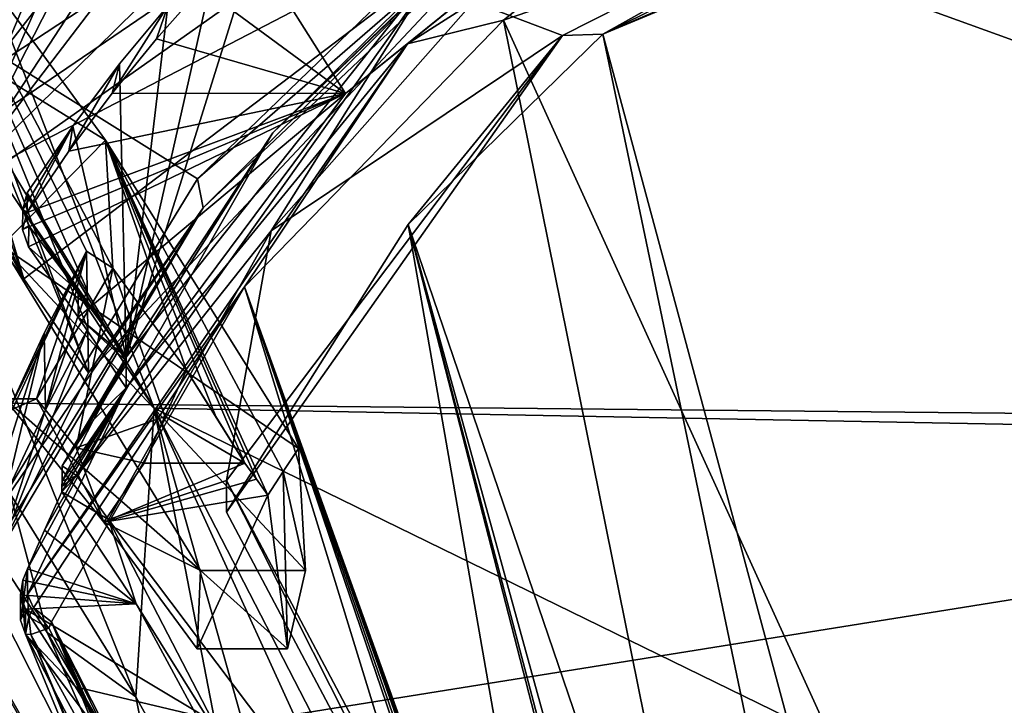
# Model space of a CAD drawing. Header units: millimetres. Extents: x -150 to 308, y -116 to 257.
# Tile 72 of 147: x 230.38 to 239.56, y 141.32 to 147.71. Entities that reach past the tile are written whole.
import ezdxf

# ---------------------------------------------------------------- set-up
doc = ezdxf.new("R2010")
doc.units = ezdxf.units.MM
doc.header["$LTSCALE"] = 81.481481
for name, color, linetype in [('146', 7, 'CONTINUOUS'), ('1511', 7, 'CONTINUOUS'), ('1512', 7, 'CONTINUOUS'), ('1513', 7, 'CONTINUOUS'), ('1514', 7, 'CONTINUOUS'), ('1515', 7, 'CONTINUOUS'), ('1516', 7, 'CONTINUOUS'), ('1519', 7, 'CONTINUOUS'), ('152', 7, 'CONTINUOUS'), ('1520', 7, 'CONTINUOUS'), ('169', 7, 'CONTINUOUS'), ('189', 7, 'CONTINUOUS'), ('226', 7, 'CONTINUOUS'), ('249', 7, 'CONTINUOUS'), ('250', 7, 'CONTINUOUS'), ('251', 7, 'CONTINUOUS'), ('262', 7, 'CONTINUOUS'), ('498', 7, 'CONTINUOUS'), ('499', 7, 'CONTINUOUS'), ('509', 7, 'CONTINUOUS'), ('510', 7, 'CONTINUOUS'), ('539', 7, 'CONTINUOUS'), ('564', 7, 'CONTINUOUS'), ('566', 7, 'CONTINUOUS'), ('573', 7, 'CONTINUOUS'), ('579', 7, 'CONTINUOUS'), ('580', 7, 'CONTINUOUS'), ('581', 7, 'CONTINUOUS'), ('582', 7, 'CONTINUOUS'), ('583', 7, 'CONTINUOUS'), ('584', 7, 'CONTINUOUS'), ('588', 7, 'CONTINUOUS'), ('636', 7, 'CONTINUOUS'), ('637', 7, 'CONTINUOUS'), ('638', 7, 'CONTINUOUS'), ('639', 7, 'CONTINUOUS'), ('640', 7, 'CONTINUOUS'), ('641', 7, 'CONTINUOUS'), ('645', 7, 'CONTINUOUS'), ('707', 7, 'CONTINUOUS'), ('771', 7, 'CONTINUOUS'), ('775', 7, 'CONTINUOUS'), ('776', 7, 'CONTINUOUS'), ('782', 7, 'CONTINUOUS'), ('806', 7, 'CONTINUOUS'), ('840', 7, 'CONTINUOUS'), ('843', 7, 'CONTINUOUS'), ('844', 7, 'CONTINUOUS')]:
    doc.layers.add(name, color=color, linetype=linetype)

msp = doc.modelspace()

# ---------------------------------------------------------------- linework, layer by layer
at = {"layer": '146', "linetype": 'CONTINUOUS'}
for points in [[(227.9477, 142.5687, -33.6022), (231.0315, 137.8525, -33.7241), (229.3906, 142.5936, -32.9546), (227.9477, 142.5687, -33.6022)], [(229.3906, 142.5936, -32.9546), (231.0315, 137.8525, -33.7241), (233.1188, 135.7634, -33.1856), (229.3906, 142.5936, -32.9546)]]:
    msp.add_3dface(points, dxfattribs=at)
at = {"layer": '1511', "linetype": 'CONTINUOUS'}
for points in [[(231.0031, 145.5529, -37.7878), (230.6226, 144.073, -34.5275), (230.6106, 144.7874, -37.9684), (231.0031, 145.5529, -37.7878)], [(231.0031, 145.5529, -37.7878), (231.0096, 145.1927, -36.0678), (230.6226, 144.073, -34.5275), (231.0031, 145.5529, -37.7878)], [(231.0096, 145.1927, -36.0678), (231.0161, 144.8326, -34.3481), (230.6226, 144.073, -34.5275), (231.0096, 145.1927, -36.0678)], [(230.2423, 143.6261, -36.44), (230.2359, 143.9772, -38.1626), (230.6106, 144.7874, -37.9684), (230.2423, 143.6261, -36.44)], [(230.2475, 143.271, -34.7172), (230.2423, 143.6261, -36.44), (230.6106, 144.7874, -37.9684), (230.2475, 143.271, -34.7172)], [(230.6226, 144.073, -34.5275), (230.2475, 143.271, -34.7172), (230.6106, 144.7874, -37.9684), (230.6226, 144.073, -34.5275)]]:
    msp.add_3dface(points, dxfattribs=at)
at = {"layer": '1512', "linetype": 'CONTINUOUS'}
for points in [[(230.2359, 143.9772, -38.1626), (231.0031, 145.5529, -37.7878), (230.6106, 144.7874, -37.9684), (230.2359, 143.9772, -38.1626)], [(231.0031, 145.5529, -37.7878), (230.2359, 143.9772, -38.1626), (230.3152, 144.0806, -38.5983), (231.0031, 145.5529, -37.7878)], [(230.5388, 144.1746, -38.9944), (231.0031, 145.5529, -37.7878), (230.3152, 144.0806, -38.5983), (230.5388, 144.1746, -38.9944)], [(231.2492, 145.3949, -38.8629), (231.0031, 145.5529, -37.7878), (230.5388, 144.1746, -38.9944), (231.2492, 145.3949, -38.8629)], [(230.9078, 143.7184, -39.5946), (231.2492, 145.3949, -38.8629), (230.5388, 144.1746, -38.9944), (230.9078, 143.7184, -39.5946)], [(231.2492, 145.3949, -38.8629), (230.9078, 143.7184, -39.5946), (231.734, 144.012, -39.6799), (231.2492, 145.3949, -38.8629)], [(231.937, 144.4445, -39.5776), (231.2492, 145.3949, -38.8629), (231.734, 144.012, -39.6799), (231.937, 144.4445, -39.5776)], [(230.9078, 143.7184, -39.5946), (231.541, 143.5751, -39.7832), (231.734, 144.012, -39.6799), (230.9078, 143.7184, -39.5946)]]:
    msp.add_3dface(points, dxfattribs=at)
at = {"layer": '1513', "linetype": 'CONTINUOUS'}
for points in [[(230.2442, 144.1746, -38.9944), (231.1641, 143.0262, -40.5054), (230.5388, 144.1746, -38.9944), (230.2442, 144.1746, -38.9944)], [(231.1641, 143.0262, -40.5054), (230.9078, 143.7184, -39.5946), (230.5388, 144.1746, -38.9944), (231.1641, 143.0262, -40.5054)], [(231.1641, 143.0262, -40.5054), (231.541, 143.5751, -39.7832), (230.9078, 143.7184, -39.5946), (231.1641, 143.0262, -40.5054)], [(232.5875, 143.4268, -39.9783), (232.4792, 143.5751, -39.7832), (231.1641, 143.0262, -40.5054), (232.5875, 143.4268, -39.9783)], [(231.1641, 143.0262, -40.5054), (232.4792, 143.5751, -39.7832), (231.541, 143.5751, -39.7832), (231.1641, 143.0262, -40.5054)], [(232.695, 143.278, -40.1741), (232.5875, 143.4268, -39.9783), (231.1641, 143.0262, -40.5054), (232.695, 143.278, -40.1741)], [(232.695, 143.278, -40.1741), (231.1641, 143.0262, -40.5054), (232.0346, 141.8447, -42.06), (232.695, 143.278, -40.1741)], [(232.695, 143.278, -40.1741), (232.0346, 141.8447, -42.06), (232.8772, 141.8447, -42.06), (232.695, 143.278, -40.1741)]]:
    msp.add_3dface(points, dxfattribs=at)
at = {"layer": '1514', "linetype": 'CONTINUOUS'}
for points in [[(232.4792, 143.5751, -39.7832), (231.937, 144.4445, -39.5776), (231.734, 144.012, -39.6799), (232.4792, 143.5751, -39.7832)], [(232.4792, 143.5751, -39.7832), (232.2105, 144.0113, -39.6801), (231.937, 144.4445, -39.5776), (232.4792, 143.5751, -39.7832)], [(231.541, 143.5751, -39.7832), (232.4792, 143.5751, -39.7832), (231.734, 144.012, -39.6799), (231.541, 143.5751, -39.7832)]]:
    msp.add_3dface(points, dxfattribs=at)
at = {"layer": '1515', "linetype": 'CONTINUOUS'}
for points in [[(232.9784, 143.7119, -44.8886), (232.8369, 143.4983, -42.5356), (233.0442, 142.5768, -45.157), (232.9784, 143.7119, -44.8886)], [(232.8369, 143.4983, -42.5356), (232.695, 143.278, -40.1741), (232.8772, 141.8447, -42.06), (232.8369, 143.4983, -42.5356)], [(232.8369, 143.4983, -42.5356), (232.8772, 141.8447, -42.06), (233.0442, 142.5768, -45.157), (232.8369, 143.4983, -42.5356)]]:
    msp.add_3dface(points, dxfattribs=at)
at = {"layer": '1516', "linetype": 'CONTINUOUS'}
for points in [[(229.174, 149.3309, -43.5604), (231.18, 146.5879, -44.2088), (228.1293, 148.4778, -43.762), (229.174, 149.3309, -43.5604)], [(231.18, 146.5879, -44.2088), (230.2151, 145.6014, -44.442), (228.1293, 148.4778, -43.762), (231.18, 146.5879, -44.2088)], [(231.18, 146.5879, -44.2088), (232.9784, 143.7119, -44.8886), (230.2151, 145.6014, -44.442), (231.18, 146.5879, -44.2088)], [(230.2151, 145.6014, -44.442), (232.9784, 143.7119, -44.8886), (233.0442, 142.5768, -45.157), (230.2151, 145.6014, -44.442)], [(232.0662, 142.5768, -45.1569), (230.2151, 145.6014, -44.442), (233.0442, 142.5768, -45.157), (232.0662, 142.5768, -45.1569)]]:
    msp.add_3dface(points, dxfattribs=at)
at = {"layer": '1519', "linetype": 'CONTINUOUS'}
for points in [[(232.0346, 141.8447, -42.06), (232.0662, 142.5768, -45.1569), (232.8772, 141.8447, -42.06), (232.0346, 141.8447, -42.06)], [(232.8772, 141.8447, -42.06), (232.0662, 142.5768, -45.1569), (233.0442, 142.5768, -45.157), (232.8772, 141.8447, -42.06)]]:
    msp.add_3dface(points, dxfattribs=at)
at = {"layer": '152', "linetype": 'CONTINUOUS'}
for points in [[(228.9266, 143.7273, -33.0182), (229.6878, 142.4501, -32.967), (232.9888, 136.6844, -33.2957), (228.9266, 143.7273, -33.0182)], [(229.3906, 142.5936, -32.9546), (233.1188, 135.7634, -33.1856), (229.6878, 142.4501, -32.967), (229.3906, 142.5936, -32.9546)], [(233.1188, 135.7634, -33.1856), (236.2598, 126.8691, -33.0496), (229.6878, 142.4501, -32.967), (233.1188, 135.7634, -33.1856)], [(229.6878, 142.4501, -32.967), (236.2598, 126.8691, -33.0496), (232.9888, 136.6844, -33.2957), (229.6878, 142.4501, -32.967)]]:
    msp.add_3dface(points, dxfattribs=at)
at = {"layer": '1520', "linetype": 'CONTINUOUS'}
msp.add_3dface([(230.2442, 144.1746, -38.9944), (230.5388, 144.1746, -38.9944), (230.3152, 144.0806, -38.5983), (230.2442, 144.1746, -38.9944)], dxfattribs=at)
at = {"layer": '169', "linetype": 'CONTINUOUS'}
for points in [[(249.9034, 160.2606, -52.9047), (226.5776, 144.9316, -51.4959), (223.3793, 149.0646, -50.8433), (249.9034, 160.2606, -52.9047)], [(226.5776, 144.9316, -51.4959), (249.9034, 160.2606, -52.9047), (226.8461, 144.5519, -51.5486), (226.5776, 144.9316, -51.4959)], [(226.8461, 144.5519, -51.5486), (249.9034, 160.2606, -52.9047), (227.114, 144.1663, -51.6006), (226.8461, 144.5519, -51.5486)], [(227.114, 144.1663, -51.6006), (249.9034, 160.2606, -52.9047), (249.8267, 143.9414, -54.3756), (227.114, 144.1663, -51.6006)]]:
    msp.add_3dface(points, dxfattribs=at)
at = {"layer": '189', "linetype": 'CONTINUOUS'}
for points in [[(228.9266, 143.7273, -33.0182), (232.9888, 136.6844, -33.2957), (229.1505, 144.2694, -36.5552), (228.9266, 143.7273, -33.0182)], [(229.1505, 144.2694, -36.5552), (232.9888, 136.6844, -33.2957), (230.6387, 141.9985, -36.83), (229.1505, 144.2694, -36.5552)], [(230.6387, 141.9985, -36.83), (232.9888, 136.6844, -33.2957), (231.7131, 140.1534, -37.0263), (230.6387, 141.9985, -36.83)]]:
    msp.add_3dface(points, dxfattribs=at)
at = {"layer": '226', "linetype": 'CONTINUOUS'}
for points in [[(227.114, 144.1663, -51.6006), (249.8267, 143.9414, -54.3756), (229.181, 140.6306, -52.018), (227.114, 144.1663, -51.6006)], [(249.8267, 143.9414, -54.3756), (230.7637, 136.8058, -52.368), (229.181, 140.6306, -52.018), (249.8267, 143.9414, -54.3756)], [(230.7637, 136.8058, -52.368), (249.8267, 143.9414, -54.3756), (230.8698, 136.4918, -52.3927), (230.7637, 136.8058, -52.368)], [(249.8267, 143.9414, -54.3756), (230.9711, 136.1813, -52.4165), (230.8698, 136.4918, -52.3927), (249.8267, 143.9414, -54.3756)], [(230.9711, 136.1813, -52.4165), (249.8267, 143.9414, -54.3756), (240.0805, 135.4851, -54.2166), (230.9711, 136.1813, -52.4165)]]:
    msp.add_3dface(points, dxfattribs=at)
at = {"layer": '249', "linetype": 'CONTINUOUS'}
for points in [[(229.1505, 144.2694, -36.5552), (230.6387, 141.9985, -36.83), (230.2922, 143.2914, -36.677), (229.1505, 144.2694, -36.5552)], [(230.2922, 143.2914, -36.677), (230.6387, 141.9985, -36.83), (231.4631, 141.3997, -36.8977), (230.2922, 143.2914, -36.677)], [(230.6387, 141.9985, -36.83), (231.7131, 140.1534, -37.0263), (231.4631, 141.3997, -36.8977), (230.6387, 141.9985, -36.83)], [(231.4631, 141.3997, -36.8977), (231.7131, 140.1534, -37.0263), (232.5249, 139.4869, -37.0916), (231.4631, 141.3997, -36.8977)]]:
    msp.add_3dface(points, dxfattribs=at)
at = {"layer": '250', "linetype": 'CONTINUOUS'}
for points in [[(230.2922, 143.2914, -36.677), (231.4631, 141.3997, -36.8977), (228.4552, 148.8732, -48.8856), (230.2922, 143.2914, -36.677)], [(228.4552, 148.8732, -48.8856), (231.4631, 141.3997, -36.8977), (231.6341, 144.0903, -49.5557), (228.4552, 148.8732, -48.8856)], [(231.4631, 141.3997, -36.8977), (232.5249, 139.4869, -37.0916), (231.6341, 144.0903, -49.5557), (231.4631, 141.3997, -36.8977)], [(232.5249, 139.4869, -37.0916), (233.4613, 137.598, -37.2433), (231.6341, 144.0903, -49.5557), (232.5249, 139.4869, -37.0916)], [(231.6341, 144.0903, -49.5557), (233.4613, 137.598, -37.2433), (233.7254, 140.0307, -50.0024), (231.6341, 144.0903, -49.5557)]]:
    msp.add_3dface(points, dxfattribs=at)
at = {"layer": '251', "linetype": 'CONTINUOUS'}
for points in [[(250.0872, 143.7397, -51.3825), (239.6078, 159.682, -49.5812), (233.0796, 156.3693, -49.2544), (250.0872, 143.7397, -51.3825)], [(228.7761, 151.4456, -48.8881), (250.0872, 143.7397, -51.3825), (233.0796, 156.3693, -49.2544), (228.7761, 151.4456, -48.8881)], [(228.7761, 151.4456, -48.8881), (226.7335, 152.2758, -48.4875), (231.6341, 144.0903, -49.5557), (228.7761, 151.4456, -48.8881)], [(226.7335, 152.2758, -48.4875), (228.4552, 148.8732, -48.8856), (231.6341, 144.0903, -49.5557), (226.7335, 152.2758, -48.4875)], [(228.7761, 151.4456, -48.8881), (231.6341, 144.0903, -49.5557), (250.0872, 143.7397, -51.3825), (228.7761, 151.4456, -48.8881)]]:
    msp.add_3dface(points, dxfattribs=at)
at = {"layer": '262', "linetype": 'CONTINUOUS'}
for points in [[(231.6341, 144.0903, -49.5557), (233.7254, 140.0307, -50.0024), (235.4162, 135.7888, -50.3929), (231.6341, 144.0903, -49.5557)], [(231.6341, 144.0903, -49.5557), (235.4162, 135.7888, -50.3929), (250, 135.1153, -51.8599), (231.6341, 144.0903, -49.5557)], [(250.0872, 143.7397, -51.3825), (231.6341, 144.0903, -49.5557), (250, 135.1153, -51.8599), (250.0872, 143.7397, -51.3825)]]:
    msp.add_3dface(points, dxfattribs=at)
at = {"layer": '498', "linetype": 'CONTINUOUS'}
for points in [[(241.1005, 149.835, -27.7797), (234.8904, 147.7053, -29.6411), (244.4308, 126.7701, -29.6332), (241.1005, 149.835, -27.7797)], [(234.8904, 147.7053, -29.6411), (232.4771, 145.2211, -31.0547), (239.1227, 126.7529, -31.429), (234.8904, 147.7053, -29.6411)], [(244.4308, 126.7701, -29.6332), (234.8904, 147.7053, -29.6411), (239.1227, 126.7529, -31.429), (244.4308, 126.7701, -29.6332)], [(232.4771, 145.2211, -31.0547), (230.6789, 142.0972, -32.6262), (238.1585, 126.7484, -31.9016), (232.4771, 145.2211, -31.0547)], [(239.1227, 126.7529, -31.429), (232.4771, 145.2211, -31.0547), (239.0613, 126.7526, -31.4577), (239.1227, 126.7529, -31.429)], [(239.0613, 126.7526, -31.4577), (232.4771, 145.2211, -31.0547), (239, 126.7524, -31.4864), (239.0613, 126.7526, -31.4577)], [(239, 126.7524, -31.4864), (232.4771, 145.2211, -31.0547), (238.8806, 126.7518, -31.5431), (239, 126.7524, -31.4864)], [(238.8806, 126.7518, -31.5431), (232.4771, 145.2211, -31.0547), (238.7615, 126.7513, -31.6003), (238.8806, 126.7518, -31.5431)], [(238.7615, 126.7513, -31.6003), (232.4771, 145.2211, -31.0547), (238.1585, 126.7484, -31.9016), (238.7615, 126.7513, -31.6003)], [(230.6789, 142.0972, -32.6262), (230.6527, 142.0396, -32.6543), (234.111, 135.373, -32.7887), (230.6789, 142.0972, -32.6262)], [(238.1585, 126.7484, -31.9016), (230.6789, 142.0972, -32.6262), (237.5639, 126.7453, -32.2184), (238.1585, 126.7484, -31.9016)], [(237.5639, 126.7453, -32.2184), (230.6789, 142.0972, -32.6262), (237.2212, 126.7435, -32.4101), (237.5639, 126.7453, -32.2184)], [(237.2212, 126.7435, -32.4101), (230.6789, 142.0972, -32.6262), (236.8814, 126.7416, -32.607), (237.2212, 126.7435, -32.4101)], [(236.8814, 126.7416, -32.607), (230.6789, 142.0972, -32.6262), (234.111, 135.373, -32.7887), (236.8814, 126.7416, -32.607)]]:
    msp.add_3dface(points, dxfattribs=at)
at = {"layer": '499', "linetype": 'CONTINUOUS'}
for points in [[(234.111, 135.373, -32.7887), (230.6527, 142.0396, -32.6543), (230.4868, 141.9802, -32.8223), (234.111, 135.373, -32.7887)], [(234.1701, 134.7076, -33.1758), (236.7381, 126.7023, -32.7619), (230.4348, 141.9816, -33.0593), (234.1701, 134.7076, -33.1758)], [(230.4348, 141.9816, -33.0593), (236.7381, 126.7023, -32.7619), (230.4868, 141.9802, -32.8223), (230.4348, 141.9816, -33.0593)], [(236.8814, 126.7416, -32.607), (234.111, 135.373, -32.7887), (230.4868, 141.9802, -32.8223), (236.8814, 126.7416, -32.607)], [(236.7381, 126.7023, -32.7619), (236.8814, 126.7416, -32.607), (230.4868, 141.9802, -32.8223), (236.7381, 126.7023, -32.7619)]]:
    msp.add_3dface(points, dxfattribs=at)
at = {"layer": '509', "linetype": 'CONTINUOUS'}
for points in [[(230.4348, 141.9816, -33.0593), (230.4348, 142.2171, -34.0557), (230.9014, 141.4909, -34.2274), (230.4348, 141.9816, -33.0593)], [(234.1701, 134.7076, -33.1758), (230.4348, 141.9816, -33.0593), (231.3542, 140.7565, -34.401), (234.1701, 134.7076, -33.1758)], [(231.3542, 140.7565, -34.401), (230.4348, 141.9816, -33.0593), (230.9014, 141.4909, -34.2274), (231.3542, 140.7565, -34.401)]]:
    msp.add_3dface(points, dxfattribs=at)
at = {"layer": '510', "linetype": 'CONTINUOUS'}
for points in [[(230.7739, 143.3107, -33.7972), (231.4662, 142.2641, -34.0446), (230.6117, 142.9531, -33.8817), (230.7739, 143.3107, -33.7972)], [(230.6117, 142.9531, -33.8817), (231.4662, 142.2641, -34.0446), (230.4558, 142.5929, -33.9669), (230.6117, 142.9531, -33.8817)], [(230.4558, 142.5929, -33.9669), (231.4662, 142.2641, -34.0446), (230.4103, 142.4854, -33.9923), (230.4558, 142.5929, -33.9669)], [(230.4103, 142.4854, -33.9923), (231.4662, 142.2641, -34.0446), (230.3889, 142.3483, -34.0247), (230.4103, 142.4854, -33.9923)], [(231.4662, 142.2641, -34.0446), (230.4348, 142.2171, -34.0557), (230.3889, 142.3483, -34.0247), (231.4662, 142.2641, -34.0446)], [(232.1301, 141.2002, -34.2961), (230.4348, 142.2171, -34.0557), (231.4662, 142.2641, -34.0446), (232.1301, 141.2002, -34.2961)], [(230.9014, 141.4909, -34.2274), (230.4348, 142.2171, -34.0557), (232.1301, 141.2002, -34.2961), (230.9014, 141.4909, -34.2274)], [(231.3542, 140.7565, -34.401), (230.9014, 141.4909, -34.2274), (232.1301, 141.2002, -34.2961), (231.3542, 140.7565, -34.401)]]:
    msp.add_3dface(points, dxfattribs=at)
at = {"layer": '539', "linetype": 'CONTINUOUS'}
for points in [[(235.8142, 147.5749, -31.3467), (240, 149.3196, -29.9594), (240.7818, 129.134, -32.5356), (235.8142, 147.5749, -31.3467)], [(234.0002, 145.8015, -32.3505), (235.8142, 147.5749, -31.3467), (239.6461, 129.24, -33.0026), (234.0002, 145.8015, -32.3505)], [(239.6461, 129.24, -33.0026), (235.8142, 147.5749, -31.3467), (240.7818, 129.134, -32.5356), (239.6461, 129.24, -33.0026)], [(232.3099, 143.1204, -33.6835), (234.0002, 145.8015, -32.3505), (235.5333, 137.0267, -33.7851), (232.3099, 143.1204, -33.6835)], [(235.5333, 137.0267, -33.7851), (234.0002, 145.8015, -32.3505), (238.1487, 129.6921, -33.6791), (235.5333, 137.0267, -33.7851)], [(238.1487, 129.6921, -33.6791), (234.0002, 145.8015, -32.3505), (238.2867, 129.4702, -33.6319), (238.1487, 129.6921, -33.6791)], [(238.2867, 129.4702, -33.6319), (234.0002, 145.8015, -32.3505), (238.533, 129.3573, -33.5188), (238.2867, 129.4702, -33.6319)], [(238.533, 129.3573, -33.5188), (234.0002, 145.8015, -32.3505), (239.6461, 129.24, -33.0026), (238.533, 129.3573, -33.5188)]]:
    msp.add_3dface(points, dxfattribs=at)
at = {"layer": '564', "linetype": 'CONTINUOUS'}
for points in [[(239.1074, 149.4204, -31.3672), (235.8142, 147.5749, -31.3467), (235.4387, 147.563, -32.7397), (239.1074, 149.4204, -31.3672)], [(239.546, 149.4153, -30.8154), (235.8142, 147.5749, -31.3467), (239.1074, 149.4204, -31.3672), (239.546, 149.4153, -30.8154)], [(240, 149.3893, -30.2555), (235.8142, 147.5749, -31.3467), (239.546, 149.4153, -30.8154), (240, 149.3893, -30.2555)], [(240, 149.3893, -30.2555), (240, 149.3548, -30.1086), (235.8142, 147.5749, -31.3467), (240, 149.3893, -30.2555)], [(240, 149.3196, -29.9594), (235.8142, 147.5749, -31.3467), (240, 149.3548, -30.1086), (240, 149.3196, -29.9594)], [(234.0002, 145.8015, -32.3505), (232.3099, 143.1204, -33.6835), (235.4387, 147.563, -32.7397), (234.0002, 145.8015, -32.3505)], [(235.4387, 147.563, -32.7397), (232.3099, 143.1204, -33.6835), (232.3099, 143.4159, -34.9335), (235.4387, 147.563, -32.7397)], [(235.8142, 147.5749, -31.3467), (234.0002, 145.8015, -32.3505), (235.4387, 147.563, -32.7397), (235.8142, 147.5749, -31.3467)]]:
    msp.add_3dface(points, dxfattribs=at)
at = {"layer": '566', "linetype": 'CONTINUOUS'}
for points in [[(239.1074, 149.4204, -31.3672), (235.4387, 147.563, -32.7397), (234.6092, 147.8766, -32.8972), (239.1074, 149.4204, -31.3672)], [(234.6092, 147.8766, -32.8972), (235.4387, 147.563, -32.7397), (232.725, 145.7432, -34.1064), (234.6092, 147.8766, -32.8972)], [(235.4387, 147.563, -32.7397), (232.3099, 143.4159, -34.9335), (232.725, 145.7432, -34.1064), (235.4387, 147.563, -32.7397)], [(232.725, 145.7432, -34.1064), (232.3099, 143.4159, -34.9335), (231.2082, 143.0511, -35.4888), (232.725, 145.7432, -34.1064)], [(232.3099, 143.4159, -34.9335), (235.551, 137.2904, -35.0686), (231.2082, 143.0511, -35.4888), (232.3099, 143.4159, -34.9335)], [(231.2082, 143.0511, -35.4888), (235.551, 137.2904, -35.0686), (234.9336, 135.8537, -35.7017), (231.2082, 143.0511, -35.4888)]]:
    msp.add_3dface(points, dxfattribs=at)
at = {"layer": '573', "linetype": 'CONTINUOUS'}
for points in [[(232.3099, 143.1204, -33.6835), (235.5333, 137.0267, -33.7851), (232.3099, 143.4159, -34.9335), (232.3099, 143.1204, -33.6835)], [(232.3099, 143.4159, -34.9335), (235.5333, 137.0267, -33.7851), (235.551, 137.2904, -35.0686), (232.3099, 143.4159, -34.9335)]]:
    msp.add_3dface(points, dxfattribs=at)
at = {"layer": '579', "linetype": 'CONTINUOUS'}
for points in [[(230.7758, 143.4108, -34.2051), (230.7783, 143.5516, -34.7769), (230.9141, 143.4586, -35.2519), (230.7758, 143.4108, -34.2051)], [(231.2082, 143.0511, -35.4888), (230.7739, 143.3107, -33.7972), (230.9141, 143.4586, -35.2519), (231.2082, 143.0511, -35.4888)], [(230.7739, 143.3107, -33.7972), (230.7749, 143.3605, -34.0007), (230.9141, 143.4586, -35.2519), (230.7739, 143.3107, -33.7972)], [(230.7749, 143.3605, -34.0007), (230.7758, 143.4108, -34.2051), (230.9141, 143.4586, -35.2519), (230.7749, 143.3605, -34.0007)], [(231.4662, 142.2641, -34.0446), (230.7739, 143.3107, -33.7972), (231.2082, 143.0511, -35.4888), (231.4662, 142.2641, -34.0446)], [(231.4662, 142.2641, -34.0446), (231.2082, 143.0511, -35.4888), (234.9336, 135.8537, -35.7017), (231.4662, 142.2641, -34.0446)], [(232.1301, 141.2002, -34.2961), (231.4662, 142.2641, -34.0446), (234.9336, 135.8537, -35.7017), (232.1301, 141.2002, -34.2961)]]:
    msp.add_3dface(points, dxfattribs=at)
at = {"layer": '580', "linetype": 'CONTINUOUS'}
for points in [[(234.5746, 148.4751, -32.1226), (232.74, 146.6553, -33.1688), (233.9849, 147.8539, -31.9164), (234.5746, 148.4751, -32.1226)], [(233.9849, 147.8539, -31.9164), (232.74, 146.6553, -33.1688), (231.3744, 144.5636, -33.7757), (233.9849, 147.8539, -31.9164)], [(232.74, 146.6553, -33.1688), (230.7783, 143.5516, -34.7769), (231.3744, 144.5636, -33.7757), (232.74, 146.6553, -33.1688)], [(231.3744, 144.5636, -33.7757), (230.7783, 143.5516, -34.7769), (231.3744, 144.5293, -33.6307), (231.3744, 144.5636, -33.7757)], [(231.3744, 144.5293, -33.6307), (230.7783, 143.5516, -34.7769), (231.0689, 143.9815, -33.9139), (231.3744, 144.5293, -33.6307)], [(230.7783, 143.5516, -34.7769), (230.7758, 143.4108, -34.2051), (231.0689, 143.9815, -33.9139), (230.7783, 143.5516, -34.7769)]]:
    msp.add_3dface(points, dxfattribs=at)
at = {"layer": '581', "linetype": 'CONTINUOUS'}
for points in [[(237.0755, 149.4522, -29.0322), (235.5978, 148.7807, -29.9256), (233.9946, 147.4844, -30.3107), (237.0755, 149.4522, -29.0322)], [(235.5978, 148.7807, -29.9256), (233.4184, 147.0205, -31.0453), (233.9946, 147.4844, -30.3107), (235.5978, 148.7807, -29.9256)], [(233.9946, 147.4844, -30.3107), (231.3744, 144.2798, -32.5752), (230.4558, 142.352, -32.9478), (233.9946, 147.4844, -30.3107)], [(233.4184, 147.0205, -31.0453), (231.3744, 144.2798, -32.5752), (233.9946, 147.4844, -30.3107), (233.4184, 147.0205, -31.0453)], [(231.3744, 144.5293, -33.6307), (231.0689, 143.9815, -33.9139), (231.3744, 144.2798, -32.5752), (231.3744, 144.5293, -33.6307)], [(230.6117, 142.9531, -33.8817), (230.4558, 142.5929, -33.9669), (231.3744, 144.2798, -32.5752), (230.6117, 142.9531, -33.8817)], [(231.3744, 144.2798, -32.5752), (230.4558, 142.5929, -33.9669), (230.4558, 142.352, -32.9478), (231.3744, 144.2798, -32.5752)], [(230.7739, 143.3107, -33.7972), (230.6117, 142.9531, -33.8817), (231.3744, 144.2798, -32.5752), (230.7739, 143.3107, -33.7972)], [(230.7749, 143.3605, -34.0007), (230.7739, 143.3107, -33.7972), (231.3744, 144.2798, -32.5752), (230.7749, 143.3605, -34.0007)], [(230.7758, 143.4108, -34.2051), (230.7749, 143.3605, -34.0007), (231.3744, 144.2798, -32.5752), (230.7758, 143.4108, -34.2051)], [(231.0689, 143.9815, -33.9139), (230.7758, 143.4108, -34.2051), (231.3744, 144.2798, -32.5752), (231.0689, 143.9815, -33.9139)]]:
    msp.add_3dface(points, dxfattribs=at)
at = {"layer": '582', "linetype": 'CONTINUOUS'}
for points in [[(230.9266, 145.1787, -33.5489), (230.465, 145.5937, -32.4893), (230.4671, 145.7897, -33.3312), (230.9266, 145.1787, -33.5489)], [(230.9266, 144.9369, -32.5264), (230.465, 145.5937, -32.4893), (230.9266, 145.1787, -33.5489), (230.9266, 144.9369, -32.5264)], [(231.3744, 144.5636, -33.7757), (230.9266, 144.9369, -32.5264), (230.9266, 145.1787, -33.5489), (231.3744, 144.5636, -33.7757)], [(231.3744, 144.5636, -33.7757), (231.3744, 144.5293, -33.6307), (230.9266, 144.9369, -32.5264), (231.3744, 144.5636, -33.7757)], [(231.3744, 144.5293, -33.6307), (231.3744, 144.2798, -32.5752), (230.9266, 144.9369, -32.5264), (231.3744, 144.5293, -33.6307)]]:
    msp.add_3dface(points, dxfattribs=at)
at = {"layer": '583', "linetype": 'CONTINUOUS'}
for points in [[(230.4513, 146.0047, -32.7992), (230.4523, 146.0974, -33.198), (230.4103, 145.942, -33.271), (230.4513, 146.0047, -32.7992)], [(230.4503, 145.9121, -32.4012), (230.4513, 146.0047, -32.7992), (230.4103, 145.942, -33.271), (230.4503, 145.9121, -32.4012)], [(230.4671, 145.7897, -33.3312), (230.4082, 145.7535, -32.4619), (230.4103, 145.942, -33.271), (230.4671, 145.7897, -33.3312)], [(230.4082, 145.7535, -32.4619), (230.4503, 145.9121, -32.4012), (230.4103, 145.942, -33.271), (230.4082, 145.7535, -32.4619)], [(230.4671, 145.7897, -33.3312), (230.465, 145.5937, -32.4893), (230.4082, 145.7535, -32.4619), (230.4671, 145.7897, -33.3312)]]:
    msp.add_3dface(points, dxfattribs=at)
at = {"layer": '584', "linetype": 'CONTINUOUS'}
for points in [[(233.9849, 147.8539, -31.9164), (231.3744, 144.5636, -33.7757), (232.7028, 148.8195, -31.7391), (233.9849, 147.8539, -31.9164)], [(232.7028, 148.8195, -31.7391), (231.3744, 144.5636, -33.7757), (232.2272, 148.3479, -32.0023), (232.7028, 148.8195, -31.7391)], [(232.2272, 148.3479, -32.0023), (231.3744, 144.5636, -33.7757), (231.7634, 147.8404, -32.2797), (232.2272, 148.3479, -32.0023)], [(231.7634, 147.8404, -32.2797), (231.3744, 144.5636, -33.7757), (231.3127, 147.2971, -32.571), (231.7634, 147.8404, -32.2797)], [(231.3127, 147.2971, -32.571), (231.3744, 144.5636, -33.7757), (230.8756, 146.7164, -32.8769), (231.3127, 147.2971, -32.571)], [(231.3744, 144.5636, -33.7757), (230.4523, 146.0974, -33.198), (230.8756, 146.7164, -32.8769), (231.3744, 144.5636, -33.7757)], [(230.4523, 146.0974, -33.198), (231.3744, 144.5636, -33.7757), (230.4103, 145.942, -33.271), (230.4523, 146.0974, -33.198)], [(231.3744, 144.5636, -33.7757), (230.9266, 145.1787, -33.5489), (230.4103, 145.942, -33.271), (231.3744, 144.5636, -33.7757)], [(230.9266, 145.1787, -33.5489), (230.4671, 145.7897, -33.3312), (230.4103, 145.942, -33.271), (230.9266, 145.1787, -33.5489)]]:
    msp.add_3dface(points, dxfattribs=at)
at = {"layer": '588', "linetype": 'CONTINUOUS'}
for points in [[(233.4184, 147.0205, -31.0453), (235.5978, 148.7807, -29.9256), (232.5121, 148.4545, -31.0446), (233.4184, 147.0205, -31.0453)], [(232.0783, 148.0087, -31.2911), (233.4184, 147.0205, -31.0453), (232.5121, 148.4545, -31.0446), (232.0783, 148.0087, -31.2911)], [(231.6551, 147.5328, -31.5495), (233.4184, 147.0205, -31.0453), (232.0783, 148.0087, -31.2911), (231.6551, 147.5328, -31.5495)], [(231.2425, 147.0256, -31.8202), (233.4184, 147.0205, -31.0453), (231.6551, 147.5328, -31.5495), (231.2425, 147.0256, -31.8202)], [(230.465, 145.5937, -32.4893), (233.4184, 147.0205, -31.0453), (230.4082, 145.7535, -32.4619), (230.465, 145.5937, -32.4893)], [(233.4184, 147.0205, -31.0453), (230.4503, 145.9121, -32.4012), (230.4082, 145.7535, -32.4619), (233.4184, 147.0205, -31.0453)], [(230.4503, 145.9121, -32.4012), (233.4184, 147.0205, -31.0453), (230.8408, 146.4857, -32.104), (230.4503, 145.9121, -32.4012)], [(233.4184, 147.0205, -31.0453), (230.465, 145.5937, -32.4893), (230.9266, 144.9369, -32.5264), (233.4184, 147.0205, -31.0453)], [(230.8408, 146.4857, -32.104), (233.4184, 147.0205, -31.0453), (231.2425, 147.0256, -31.8202), (230.8408, 146.4857, -32.104)], [(231.3744, 144.2798, -32.5752), (233.4184, 147.0205, -31.0453), (230.9266, 144.9369, -32.5264), (231.3744, 144.2798, -32.5752)]]:
    msp.add_3dface(points, dxfattribs=at)
at = {"layer": '636', "linetype": 'CONTINUOUS'}
for points in [[(234.8904, 147.7053, -29.6411), (241.1005, 149.835, -27.7797), (237.0755, 149.4522, -29.0322), (234.8904, 147.7053, -29.6411)], [(234.8904, 147.7053, -29.6411), (237.0755, 149.4522, -29.0322), (233.9946, 147.4844, -30.3107), (234.8904, 147.7053, -29.6411)], [(232.4771, 145.2211, -31.0547), (234.8904, 147.7053, -29.6411), (233.9946, 147.4844, -30.3107), (232.4771, 145.2211, -31.0547)], [(232.4771, 145.2211, -31.0547), (233.9946, 147.4844, -30.3107), (230.4558, 142.352, -32.9478), (232.4771, 145.2211, -31.0547)], [(232.4771, 145.2211, -31.0547), (230.4558, 142.352, -32.9478), (230.5089, 142.2279, -32.7397), (232.4771, 145.2211, -31.0547)], [(230.6789, 142.0972, -32.6262), (232.4771, 145.2211, -31.0547), (230.5089, 142.2279, -32.7397), (230.6789, 142.0972, -32.6262)]]:
    msp.add_3dface(points, dxfattribs=at)
at = {"layer": '637', "linetype": 'CONTINUOUS'}
for points in [[(230.4682, 142.1456, -32.7846), (230.4558, 142.352, -32.9478), (230.4103, 142.2501, -32.997), (230.4682, 142.1456, -32.7846)], [(230.5089, 142.2279, -32.7397), (230.4558, 142.352, -32.9478), (230.4682, 142.1456, -32.7846), (230.5089, 142.2279, -32.7397)], [(230.6527, 142.0396, -32.6543), (230.5089, 142.2279, -32.7397), (230.4682, 142.1456, -32.7846), (230.6527, 142.0396, -32.6543)], [(230.6527, 142.0396, -32.6543), (230.6789, 142.0972, -32.6262), (230.5089, 142.2279, -32.7397), (230.6527, 142.0396, -32.6543)]]:
    msp.add_3dface(points, dxfattribs=at)
at = {"layer": '638', "linetype": 'CONTINUOUS'}
for points in [[(230.4558, 142.5929, -33.9669), (230.4103, 142.4854, -33.9923), (230.4103, 142.2501, -32.997), (230.4558, 142.5929, -33.9669)], [(230.4558, 142.352, -32.9478), (230.4558, 142.5929, -33.9669), (230.4103, 142.2501, -32.997), (230.4558, 142.352, -32.9478)]]:
    msp.add_3dface(points, dxfattribs=at)
at = {"layer": '639', "linetype": 'CONTINUOUS'}
for points in [[(230.4103, 142.4854, -33.9923), (230.3889, 142.3483, -34.0247), (230.4103, 142.2501, -32.997), (230.4103, 142.4854, -33.9923)], [(230.3889, 142.3483, -34.0247), (230.4348, 142.2171, -34.0557), (230.3888, 142.1128, -33.0283), (230.3889, 142.3483, -34.0247)], [(230.4103, 142.2501, -32.997), (230.3889, 142.3483, -34.0247), (230.3888, 142.1128, -33.0283), (230.4103, 142.2501, -32.997)], [(230.4348, 142.2171, -34.0557), (230.4348, 141.9816, -33.0593), (230.3888, 142.1128, -33.0283), (230.4348, 142.2171, -34.0557)]]:
    msp.add_3dface(points, dxfattribs=at)
at = {"layer": '640', "linetype": 'CONTINUOUS'}
for points in [[(230.4348, 141.9816, -33.0593), (230.4103, 142.2501, -32.997), (230.3888, 142.1128, -33.0283), (230.4348, 141.9816, -33.0593)], [(230.4348, 141.9816, -33.0593), (230.4682, 142.1456, -32.7846), (230.4103, 142.2501, -32.997), (230.4348, 141.9816, -33.0593)], [(230.4348, 141.9816, -33.0593), (230.4868, 141.9802, -32.8223), (230.4682, 142.1456, -32.7846), (230.4348, 141.9816, -33.0593)], [(230.4868, 141.9802, -32.8223), (230.6527, 142.0396, -32.6543), (230.4682, 142.1456, -32.7846), (230.4868, 141.9802, -32.8223)]]:
    msp.add_3dface(points, dxfattribs=at)
at = {"layer": '641', "linetype": 'CONTINUOUS'}
for points in [[(231.7634, 147.8404, -32.2797), (231.6551, 147.5328, -31.5495), (232.0783, 148.0087, -31.2911), (231.7634, 147.8404, -32.2797)], [(231.7634, 147.8404, -32.2797), (231.3127, 147.2971, -32.571), (231.2425, 147.0256, -31.8202), (231.7634, 147.8404, -32.2797)], [(231.7634, 147.8404, -32.2797), (231.2425, 147.0256, -31.8202), (231.6551, 147.5328, -31.5495), (231.7634, 147.8404, -32.2797)], [(231.3127, 147.2971, -32.571), (230.8756, 146.7164, -32.8769), (230.8408, 146.4857, -32.104), (231.3127, 147.2971, -32.571)], [(231.3127, 147.2971, -32.571), (230.8408, 146.4857, -32.104), (231.2425, 147.0256, -31.8202), (231.3127, 147.2971, -32.571)], [(230.4503, 145.9121, -32.4012), (230.8756, 146.7164, -32.8769), (230.4513, 146.0047, -32.7992), (230.4503, 145.9121, -32.4012)], [(230.8756, 146.7164, -32.8769), (230.4503, 145.9121, -32.4012), (230.8408, 146.4857, -32.104), (230.8756, 146.7164, -32.8769)], [(230.4523, 146.0974, -33.198), (230.4513, 146.0047, -32.7992), (230.8756, 146.7164, -32.8769), (230.4523, 146.0974, -33.198)]]:
    msp.add_3dface(points, dxfattribs=at)
at = {"layer": '645', "linetype": 'CONTINUOUS'}
for points in [[(232.74, 146.6553, -33.1688), (234.5746, 148.4751, -32.1226), (234.1436, 147.9996, -32.7808), (232.74, 146.6553, -33.1688)], [(232.725, 145.7432, -34.1064), (230.9141, 143.4586, -35.2519), (234.1436, 147.9996, -32.7808), (232.725, 145.7432, -34.1064)], [(230.9141, 143.4586, -35.2519), (232.74, 146.6553, -33.1688), (234.1436, 147.9996, -32.7808), (230.9141, 143.4586, -35.2519)], [(234.6092, 147.8766, -32.8972), (232.725, 145.7432, -34.1064), (234.1436, 147.9996, -32.7808), (234.6092, 147.8766, -32.8972)], [(230.9141, 143.4586, -35.2519), (230.7783, 143.5516, -34.7769), (232.74, 146.6553, -33.1688), (230.9141, 143.4586, -35.2519)], [(232.725, 145.7432, -34.1064), (231.2082, 143.0511, -35.4888), (230.9141, 143.4586, -35.2519), (232.725, 145.7432, -34.1064)]]:
    msp.add_3dface(points, dxfattribs=at)
at = {"layer": '707', "linetype": 'CONTINUOUS'}
for points in [[(227.9477, 142.5687, -33.6022), (225.3418, 144.3016, -34.6985), (231.0315, 137.8525, -33.7241), (227.9477, 142.5687, -33.6022)], [(225.3418, 144.3016, -34.6985), (233.3699, 133.0775, -33.7139), (231.0315, 137.8525, -33.7241), (225.3418, 144.3016, -34.6985)], [(233.3699, 133.0775, -33.7139), (225.3418, 144.3016, -34.6985), (230.3743, 135.9578, -35.5769), (233.3699, 133.0775, -33.7139)]]:
    msp.add_3dface(points, dxfattribs=at)
at = {"layer": '771', "linetype": 'CONTINUOUS'}
for points in [[(229.174, 149.3309, -43.5604), (229.7311, 147.6198, -38.9145), (231.0236, 144.4196, -32.377), (229.174, 149.3309, -43.5604)], [(231.18, 146.5879, -44.2088), (229.174, 149.3309, -43.5604), (231.2492, 145.3949, -38.8629), (231.18, 146.5879, -44.2088)], [(231.2492, 145.3949, -38.8629), (229.174, 149.3309, -43.5604), (231.0031, 145.5529, -37.7878), (231.2492, 145.3949, -38.8629)], [(231.0031, 145.5529, -37.7878), (229.174, 149.3309, -43.5604), (231.0096, 145.1927, -36.0678), (231.0031, 145.5529, -37.7878)], [(231.0096, 145.1927, -36.0678), (229.174, 149.3309, -43.5604), (231.0161, 144.8326, -34.3481), (231.0096, 145.1927, -36.0678)], [(231.0161, 144.8326, -34.3481), (229.174, 149.3309, -43.5604), (231.0236, 144.4196, -32.377), (231.0161, 144.8326, -34.3481)], [(231.0236, 144.4196, -32.377), (229.7311, 147.6198, -38.9145), (230.42, 145.296, -32.316), (231.0236, 144.4196, -32.377)], [(230.42, 145.296, -32.316), (229.7311, 147.6198, -38.9145), (229.7511, 147.1737, -36.8793), (230.42, 145.296, -32.316)], [(229.7721, 146.724, -34.8215), (230.42, 145.296, -32.316), (229.7511, 147.1737, -36.8793), (229.7721, 146.724, -34.8215)], [(229.7839, 146.4424, -33.5424), (230.42, 145.296, -32.316), (229.7721, 146.724, -34.8215), (229.7839, 146.4424, -33.5424)], [(232.9784, 143.7119, -44.8886), (231.18, 146.5879, -44.2088), (232.8369, 143.4983, -42.5356), (232.9784, 143.7119, -44.8886)], [(232.8369, 143.4983, -42.5356), (231.18, 146.5879, -44.2088), (232.695, 143.278, -40.1741), (232.8369, 143.4983, -42.5356)], [(232.695, 143.278, -40.1741), (231.18, 146.5879, -44.2088), (232.5875, 143.4268, -39.9783), (232.695, 143.278, -40.1741)], [(232.5875, 143.4268, -39.9783), (231.18, 146.5879, -44.2088), (232.4792, 143.5751, -39.7832), (232.5875, 143.4268, -39.9783)], [(232.4792, 143.5751, -39.7832), (231.18, 146.5879, -44.2088), (232.2105, 144.0113, -39.6801), (232.4792, 143.5751, -39.7832)], [(232.2105, 144.0113, -39.6801), (231.18, 146.5879, -44.2088), (231.937, 144.4445, -39.5776), (232.2105, 144.0113, -39.6801)], [(231.937, 144.4445, -39.5776), (231.18, 146.5879, -44.2088), (231.2492, 145.3949, -38.8629), (231.937, 144.4445, -39.5776)], [(229.797, 146.1638, -32.2758), (230.42, 145.296, -32.316), (229.7839, 146.4424, -33.5424), (229.797, 146.1638, -32.2758)]]:
    msp.add_3dface(points, dxfattribs=at)
at = {"layer": '775', "linetype": 'CONTINUOUS'}
for points in [[(232.0662, 142.5768, -45.1569), (230.2442, 144.1746, -38.9944), (230.2151, 145.6014, -44.442), (232.0662, 142.5768, -45.1569)], [(231.1641, 143.0262, -40.5054), (230.2442, 144.1746, -38.9944), (232.0662, 142.5768, -45.1569), (231.1641, 143.0262, -40.5054)], [(232.0346, 141.8447, -42.06), (231.1641, 143.0262, -40.5054), (232.0662, 142.5768, -45.1569), (232.0346, 141.8447, -42.06)]]:
    msp.add_3dface(points, dxfattribs=at)
at = {"layer": '776', "linetype": 'CONTINUOUS'}
for points in [[(231.0236, 144.4196, -32.377), (235.3763, 149.0618, -29.6951), (232.092, 145.956, -31.1746), (231.0236, 144.4196, -32.377)], [(232.092, 145.956, -31.1746), (235.3763, 149.0618, -29.6951), (234.6451, 148.4898, -29.6567), (232.092, 145.956, -31.1746)], [(230.1884, 142.7491, -32.9285), (231.0236, 144.4196, -32.377), (232.092, 145.956, -31.1746), (230.1884, 142.7491, -32.9285)], [(231.0161, 144.8326, -34.3481), (231.0236, 144.4196, -32.377), (230.1884, 142.7491, -32.9285), (231.0161, 144.8326, -34.3481)], [(230.6226, 144.073, -34.5275), (231.0161, 144.8326, -34.3481), (230.1884, 142.7491, -32.9285), (230.6226, 144.073, -34.5275)], [(230.2475, 143.271, -34.7172), (230.6226, 144.073, -34.5275), (230.1884, 142.7491, -32.9285), (230.2475, 143.271, -34.7172)]]:
    msp.add_3dface(points, dxfattribs=at)
at = {"layer": '782', "linetype": 'CONTINUOUS'}
for points in [[(234.4922, 148.6028, -29.4266), (220.1633, 153.6486, -31.7724), (232.0393, 146.2271, -30.8451), (234.4922, 148.6028, -29.4266)], [(232.0393, 146.2271, -30.8451), (220.1633, 153.6486, -31.7724), (229.9284, 142.7677, -32.7366), (232.0393, 146.2271, -30.8451)]]:
    msp.add_3dface(points, dxfattribs=at)
at = {"layer": '806', "linetype": 'CONTINUOUS'}
for points in [[(234.6451, 148.4898, -29.6567), (234.4922, 148.6028, -29.4266), (232.0393, 146.2271, -30.8451), (234.6451, 148.4898, -29.6567)], [(232.092, 145.956, -31.1746), (234.6451, 148.4898, -29.6567), (232.0393, 146.2271, -30.8451), (232.092, 145.956, -31.1746)], [(232.092, 145.956, -31.1746), (232.0393, 146.2271, -30.8451), (229.9284, 142.7677, -32.7366), (232.092, 145.956, -31.1746)], [(232.092, 145.956, -31.1746), (229.9284, 142.7677, -32.7366), (230.0966, 142.711, -32.7769), (232.092, 145.956, -31.1746)], [(230.1884, 142.7491, -32.9285), (232.092, 145.956, -31.1746), (230.0966, 142.711, -32.7769), (230.1884, 142.7491, -32.9285)]]:
    msp.add_3dface(points, dxfattribs=at)
at = {"layer": '840', "linetype": 'CONTINUOUS'}
for points in [[(230.2476, 147.7148, -35.6638), (230.5211, 148.0946, -35.4935), (230.252, 147.4462, -34.4975), (230.2476, 147.7148, -35.6638)], [(230.252, 147.4462, -34.4975), (230.5211, 148.0946, -35.4935), (230.5228, 147.7948, -34.2147), (230.252, 147.4462, -34.4975)]]:
    msp.add_3dface(points, dxfattribs=at)
at = {"layer": '843', "linetype": 'CONTINUOUS'}
for points in [[(229.797, 146.1638, -32.2758), (232.6625, 149.9204, -32.241), (234.6222, 150.9118, -29.6997), (229.797, 146.1638, -32.2758)], [(232.6625, 149.9204, -32.241), (229.797, 146.1638, -32.2758), (231.7134, 149.0977, -33.0647), (232.6625, 149.9204, -32.241)], [(229.797, 146.1638, -32.2758), (230.8052, 148.1366, -33.9283), (231.7134, 149.0977, -33.0647), (229.797, 146.1638, -32.2758)], [(230.8052, 148.1366, -33.9283), (229.797, 146.1638, -32.2758), (230.5228, 147.7948, -34.2147), (230.8052, 148.1366, -33.9283)], [(229.797, 146.1638, -32.2758), (230.252, 147.4462, -34.4975), (230.5228, 147.7948, -34.2147), (229.797, 146.1638, -32.2758)]]:
    msp.add_3dface(points, dxfattribs=at)
at = {"layer": '844', "linetype": 'CONTINUOUS'}
for points in [[(235.3763, 149.0618, -29.6951), (229.797, 146.1638, -32.2758), (234.6222, 150.9118, -29.6997), (235.3763, 149.0618, -29.6951)], [(230.42, 145.296, -32.316), (229.797, 146.1638, -32.2758), (235.3763, 149.0618, -29.6951), (230.42, 145.296, -32.316)], [(231.0236, 144.4196, -32.377), (230.42, 145.296, -32.316), (235.3763, 149.0618, -29.6951), (231.0236, 144.4196, -32.377)]]:
    msp.add_3dface(points, dxfattribs=at)

doc.saveas('drawing.dxf')
